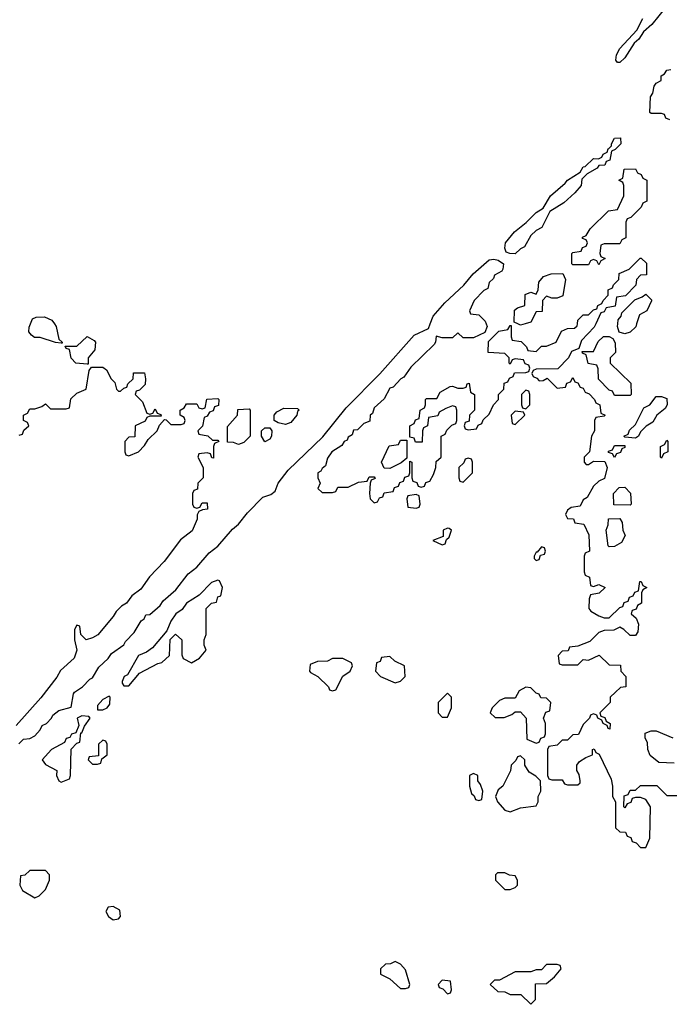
# Model space of a CAD drawing. Header units: inches. Extents: x 2710684 to 2828758, y 857022 to 965663.
# Tile 8 of 256: x 2732572 to 2735060, y 867394 to 871165. Entities that reach past the tile are written whole.
import ezdxf

# ---------------------------------------------------------------- set-up
doc = ezdxf.new("R2010")
doc.units = ezdxf.units.IN
doc.header["$MEASUREMENT"] = 0
doc.layers.add('C7836', color=7, linetype='Continuous')
doc.layers.add('C7837', color=7, linetype='Continuous')

msp = doc.modelspace()

# ---------------------------------------------------------------- linework, layer by layer
at = {"layer": 'C7836', "color": 4, "elevation": 16}
for points in [[(2732568.4, 868391.6), (2732586, 868410), (2732610, 868412), (2732630, 868422), (2732650, 868444.7), (2732658, 868462), (2732674, 868470), (2732693.2, 868490), (2732698, 868502), (2732720.9, 868519.1), (2732768.4, 868531.6), (2732777.2, 868582.8), (2732782, 868590), (2732812.7, 868610), (2732840.1, 868639.9), (2732850, 868644.9), (2732874.8, 868685.2), (2732910, 868718), (2732922.7, 868737.3), (2732970, 868771.3), (2732976.2, 868783.8), (2733010, 868818), (2733037.2, 868862.8), (2733048, 868870), (2733054.6, 868885.4), (2733070, 868887.3), (2733110, 868921), (2733120.7, 868939.3), (2733170, 868982), (2733217, 869043), (2733250, 869068), (2733296.9, 869123.1), (2733330.8, 869149.2), (2733386.5, 869213.5), (2733410, 869233.4), (2733443.8, 869276.2), (2733503.5, 869336.5), (2733533, 869347), (2733550, 869358.8), (2733562, 869390), (2733599.7, 869440.3), (2733732.5, 869567.5), (2733821.5, 869678.5), (2733951, 869809), (2734082.9, 869957.1), (2734137.2, 869982.8), (2734143.9, 870000)], [(2732704.7, 870000), (2732711.3, 869990), (2732722, 869942), (2732734, 869930), (2732734, 869926), (2732730, 869926), (2732708.4, 869928.4), (2732650, 869948), (2732628.4, 869948.4), (2732616.4, 869956.4), (2732606, 869970), (2732607.3, 869987.3), (2732612.9, 870000)], [(2734358, 870000), (2734362, 869990), (2734352.7, 869967.3), (2734310, 869946), (2734270, 869946), (2734250, 869966), (2734230, 869946), (2734190, 869946), (2734166.8, 869953.2), (2734164.7, 869930), (2734158.8, 869921.2), (2734070, 869834), (2734043.5, 869796.5), (2734032, 869790), (2734002, 869758), (2733990, 869753.2), (2733967.3, 869712.7), (2733930, 869678), (2733923.6, 869656.4), (2733914, 869650), (2733912.7, 869627.3), (2733890, 869618), (2733866, 869594), (2733850, 869592.7), (2733844.7, 869575.3), (2733830, 869566), (2733826, 869554), (2733814, 869550), (2733805.4, 869534.6), (2733766.8, 869510), (2733750, 869486), (2733743.6, 869456.4), (2733730, 869446), (2733724.7, 869435.3), (2733714, 869430), (2733714, 869410), (2733722, 869390), (2733714, 869370), (2733730, 869354), (2733770, 869354), (2733782, 869358), (2733790, 869374), (2733830, 869374), (2733870, 869394), (2733902, 869398), (2733910, 869414), (2733930, 869414), (2733932.7, 869407.3), (2733918, 869402), (2733914, 869390), (2733912, 869350), (2733914, 869330), (2733930, 869314), (2733942, 869318), (2733950, 869334), (2733962, 869338), (2733967.3, 869352.7), (2734002, 869358), (2734007.3, 869372.7), (2734022, 869378), (2734027.3, 869392.7), (2734042, 869398), (2734047.3, 869412.7), (2734062, 869418), (2734066, 869430), (2734066, 869474), (2734074, 869470), (2734074, 869410), (2734078, 869398), (2734092.7, 869392.7), (2734098, 869378), (2734110, 869374), (2734122, 869378), (2734127.3, 869392.7), (2734142, 869398), (2734156.4, 869423.6), (2734166, 869450), (2734167.3, 869472.7), (2734186, 869490), (2734186, 869570), (2734202, 869578), (2734207.3, 869592.7), (2734227.3, 869612.7), (2734242, 869618), (2734246, 869630), (2734246, 869670), (2734242, 869682), (2734230, 869686), (2734203.6, 869676.4), (2734178, 869662), (2734172.7, 869647.3), (2734138, 869642), (2734134, 869610), (2734118, 869602), (2734114, 869590), (2734112.7, 869547.3), (2734087.3, 869547.3), (2734082, 869562), (2734066, 869566), (2734066, 869610), (2734082, 869618), (2734087.3, 869632.7), (2734102, 869638), (2734106, 869670), (2734122, 869678), (2734126, 869690), (2734126, 869710), (2734130, 869714), (2734170, 869714), (2734182, 869738), (2734220.4, 869759.6), (2734230, 869762), (2734250, 869754), (2734270, 869754), (2734282, 869758), (2734286, 869770), (2734292.7, 869772.7), (2734298, 869738), (2734314, 869730), (2734314, 869670), (2734294, 869650), (2734292.7, 869627.3), (2734278, 869622), (2734274, 869610), (2734278, 869598), (2734290, 869594), (2734322, 869598), (2734327.3, 869612.7), (2734342, 869618), (2734347.3, 869632.7), (2734370, 869654), (2734386, 869690), (2734406, 869710), (2734406, 869730), (2734426, 869750), (2734427.3, 869772.7), (2734442, 869778), (2734447.3, 869792.7), (2734462, 869798), (2734467.3, 869812.7), (2734510, 869814), (2734522, 869818), (2734526, 869830), (2734522, 869842), (2734507.3, 869847.3), (2734502, 869862), (2734470, 869866), (2734458, 869862), (2734450, 869846), (2734446, 869850), (2734446, 869870), (2734430, 869886), (2734366, 869890), (2734368, 869932), (2734407.3, 869972.7), (2734442, 869978), (2734450, 869994), (2734454, 869994), (2734454, 869950), (2734458, 869938), (2734492.7, 869932.7), (2734512.7, 869912.7), (2734518, 869898), (2734550, 869894), (2734570, 869914), (2734590, 869914), (2734626, 869930), (2734647.3, 869972.7), (2734670, 869982), (2734696.4, 869983.6), (2734707.3, 869992.7), (2734708.3, 870000)], [(2734507.5, 870000), (2734490, 869995.3), (2734479.5, 870000)], [(2734778.5, 870000), (2734772.7, 869987.3), (2734723.6, 869936.4), (2734714, 869906), (2734685.4, 869894.6), (2734674, 869870), (2734632.7, 869827.3), (2734550, 869826), (2734538, 869822), (2734534, 869810), (2734538, 869798), (2734552.7, 869792.7), (2734562, 869782), (2734576.4, 869783.6), (2734592.7, 869792.7), (2734630, 869754), (2734662, 869758), (2734667.3, 869772.7), (2734682, 869778), (2734690, 869794), (2734698, 869778), (2734710, 869774), (2734718, 869758), (2734730, 869754), (2734738, 869738), (2734752.7, 869732.7), (2734774, 869710), (2734778, 869698), (2734794, 869690), (2734798, 869658), (2734814, 869650), (2734810, 869646), (2734778, 869642), (2734774, 869630), (2734774, 869590), (2734762, 869570), (2734754, 869510), (2734734, 869490), (2734734, 869470), (2734742, 869462), (2734750, 869462), (2734770, 869474), (2734812.7, 869472.7), (2734822, 869450), (2734812, 869408), (2734790, 869398), (2734770, 869378), (2734744.7, 869335.3), (2734730, 869326), (2734718, 869302), (2734683.6, 869296.4), (2734670, 869286), (2734662, 869270), (2734670, 869254), (2734692.7, 869252.7), (2734698, 869238), (2734732.7, 869232.7), (2734751.6, 869191.6), (2734754, 869130), (2734738, 869122), (2734734, 869110), (2734734, 869050), (2734738, 869038), (2734754, 869030), (2734758, 868998), (2734770, 868994), (2734790, 869002), (2734814, 868990), (2734791.6, 868968.4), (2734758, 868962), (2734752.7, 868947.3), (2734752, 868910), (2734759.6, 868899.6), (2734790, 868882), (2734810, 868874), (2734830, 868874), (2734870, 868914), (2734882, 868918), (2734887.3, 868932.7), (2734902, 868938), (2734907.3, 868952.7), (2734922, 868958), (2734927.3, 868972.7), (2734942, 868978), (2734947.3, 869012.7), (2734952.7, 869012.7), (2734958, 868998), (2734974, 868990), (2734958, 868982), (2734954, 868970), (2734954, 868930), (2734938, 868922), (2734932.7, 868907.3), (2734918, 868902), (2734914, 868890), (2734932.7, 868872.7), (2734942, 868850), (2734939.6, 868820.4), (2734930, 868806), (2734910, 868806), (2734886, 868830), (2734870, 868838), (2734847.3, 868827.3), (2734810, 868826), (2734790, 868818), (2734756, 868784), (2734710, 868766), (2734678, 868762), (2734672.7, 868747.3), (2734650, 868746), (2734634, 868730), (2734638, 868698), (2734650, 868694), (2734710, 868694), (2734730, 868714), (2734750, 868712), (2734791.6, 868731.6), (2734830, 868694), (2734872.7, 868692.7), (2734874, 868670), (2734894, 868650), (2734894, 868610), (2734872.7, 868607.3), (2734854, 868590), (2734834, 868570), (2734834, 868550), (2734794, 868510), (2734798, 868498), (2734812.7, 868492.7), (2734818, 868478), (2734834, 868470), (2734832.7, 868447.3), (2734826, 868450), (2734822, 868462), (2734806, 868470), (2734802, 868482), (2734786, 868490), (2734782, 868502), (2734770, 868506), (2734758, 868502), (2734754, 868490), (2734730, 868466), (2734712.7, 868427.3), (2734690, 868426), (2734670, 868406), (2734650, 868406), (2734630, 868386), (2734598, 868382), (2734594, 868370), (2734594, 868270), (2734598, 868258), (2734610, 868254), (2734650, 868254), (2734658, 868238), (2734670, 868234), (2734710, 868234), (2734718, 868242), (2734718, 868250), (2734714.6, 868274.6), (2734706, 868290), (2734706, 868310), (2734716.4, 868323.6), (2734740.2, 868339.8), (2734766, 868350), (2734766, 868370), (2734772.7, 868372.7), (2734778, 868358), (2734791.6, 868351.6), (2734836.9, 868256.9), (2734842, 868230), (2734842, 868190), (2734854, 868170), (2734854, 868070), (2734870, 868054), (2734892.7, 868052.7), (2734898, 868038), (2734912.7, 868032.7), (2734918, 868018), (2734932.7, 868012.7), (2734950, 867994), (2734970, 867994), (2734986, 868030), (2734988, 868150), (2734970, 868178), (2734950, 868186), (2734930, 868186), (2734918, 868182), (2734912.7, 868167.3), (2734898, 868162), (2734890, 868146), (2734886, 868150), (2734887.3, 868192.7), (2734902, 868198), (2734910, 868214), (2734930, 868214), (2734950, 868232), (2735011.6, 868231.6), (2735050, 868194), (2735090, 868194)], [(2734934.8, 870000), (2734931.3, 869988.7), (2734910, 869968), (2734890, 869962), (2734868.4, 869968.4), (2734862, 869990), (2734862.8, 870000)], [(2732570, 869574), (2732582, 869578), (2732587.3, 869592.7), (2732606, 869610), (2732602, 869622), (2732586, 869630), (2732586, 869650), (2732602, 869658), (2732610, 869674), (2732630, 869674), (2732656.4, 869683.6), (2732670, 869694), (2732690, 869674), (2732750, 869674), (2732762, 869678), (2732767.3, 869712.7), (2732790, 869734), (2732826, 869750), (2732838, 869822), (2732846, 869834), (2732890, 869834), (2732903.6, 869823.6), (2732922, 869790), (2732936, 869776), (2732942, 869750), (2732950, 869742), (2732958, 869742), (2732970, 869754), (2732982, 869758), (2732986, 869770), (2733006, 869790), (2733007.3, 869812.7), (2733050, 869812), (2733054, 869790), (2733051.6, 869768.4), (2733030, 869746), (2733018, 869742), (2733014, 869730), (2733042, 869702), (2733058, 869658), (2733070, 869654), (2733082, 869658), (2733090, 869674), (2733098, 869658), (2733112.7, 869652.7), (2733114, 869646), (2733070, 869646), (2733058, 869642), (2733052.7, 869627.3), (2733014, 869610), (2733012.7, 869567.3), (2732990, 869566), (2732974, 869550), (2732974, 869510), (2732978, 869498), (2732990, 869494), (2733026, 869510), (2733050, 869534), (2733063.1, 869556.9), (2733098, 869590), (2733107.3, 869612.7), (2733126, 869634), (2733132.7, 869632.7), (2733150, 869614), (2733190, 869614), (2733202, 869618), (2733206, 869630), (2733202, 869642), (2733186, 869650), (2733186, 869670), (2733202, 869678), (2733210, 869694), (2733250, 869694), (2733258, 869678), (2733270, 869674), (2733282, 869678), (2733288.4, 869711.6), (2733330, 869714), (2733334, 869710), (2733332.7, 869687.3), (2733318, 869682), (2733312.7, 869667.3), (2733298, 869662), (2733290, 869646), (2733278, 869642), (2733271.6, 869608.4), (2733254, 869590), (2733258, 869578), (2733291.6, 869571.6), (2733310, 869554), (2733330, 869554), (2733334, 869550), (2733318, 869542), (2733314, 869530), (2733314, 869486), (2733307.3, 869487.3), (2733302, 869502), (2733290, 869506), (2733258, 869502), (2733254, 869490), (2733274, 869450), (2733274, 869410), (2733254, 869390), (2733252.7, 869367.3), (2733238, 869362), (2733234, 869350), (2733234, 869310), (2733238, 869298), (2733250, 869294), (2733262, 869298), (2733270, 869314), (2733290, 869314), (2733291, 869290), (2733271.6, 869288.4), (2733258, 869282), (2733251.6, 869268.4), (2733251.6, 869251.6), (2733232.3, 869207.7), (2733187.7, 869172.3), (2733124.9, 869090), (2733068.4, 869031.6), (2733035.8, 868984.2), (2733001.3, 868958.7), (2732981, 868930), (2732961.6, 868918.4), (2732941.6, 868898.4), (2732930, 868879), (2732870.5, 868809.5), (2732850, 868797.2), (2732826, 868790), (2732806, 868810), (2732802, 868842), (2732790, 868846), (2732782, 868830), (2732782, 868790), (2732791, 868750), (2732779.8, 868720.2), (2732727.3, 868672.7), (2732713.4, 868646.6), (2732652.8, 868567.2), (2732558, 868462)], [(2735078, 868318), (2735020.4, 868320.4), (2734987.3, 868347.3), (2734978, 868370), (2734976.4, 868396.4), (2734967.3, 868412.7), (2734967.3, 868432.7), (2734990, 868442), (2735010, 868442), (2735074, 868414)]]:
    msp.add_lwpolyline(points, dxfattribs=at)
for points in [[(2732830, 869846), (2732786, 869850), (2732768.4, 869868.4), (2732762, 869902), (2732750, 869906), (2732746, 869914), (2732790, 869914), (2732830, 869951.3), (2732856.9, 869936.9), (2732862, 869930), (2732859.6, 869900.4), (2732834, 869870), (2732834, 869846)], [(2734850, 869726), (2734842, 869742), (2734830, 869746), (2734788.4, 869788.4), (2734787.3, 869827.3), (2734782, 869842), (2734748.7, 869848.7), (2734742, 869882), (2734727.3, 869887.3), (2734726, 869894), (2734770, 869894), (2734787.3, 869932.7), (2734808, 869952), (2734830, 869952), (2734843.6, 869943.6), (2734852.7, 869927.3), (2734854, 869890), (2734834, 869870), (2734834, 869850), (2734912.7, 869772.7), (2734914, 869730), (2734910, 869726)], [(2734510, 869746), (2734494, 869730), (2734494, 869690), (2734498, 869678), (2734510, 869674), (2734526, 869690), (2734526, 869730), (2734522, 869742)], [(2734930, 869562), (2734890, 869566), (2734886, 869570), (2734902, 869578), (2734907.3, 869592.7), (2734930, 869614), (2734962, 869678), (2734986, 869690), (2735010, 869722), (2735030, 869722), (2735050, 869714), (2735052, 869690), (2735043.6, 869676.4), (2735012, 869650), (2734996.9, 869623.1), (2734971.6, 869608.4), (2734950, 869586), (2734942, 869570)], [(2733410, 869538), (2733390, 869546), (2733367.3, 869547.3), (2733367.3, 869607.3), (2733406, 869650), (2733407.3, 869672.7), (2733450, 869674), (2733454, 869670), (2733454, 869570), (2733430, 869546)], [(2733590, 869615.1), (2733561.2, 869621.2), (2733546, 869630), (2733546, 869650), (2733556.4, 869663.6), (2733583.1, 869676.9), (2733635.3, 869675.3), (2733642, 869670), (2733635.3, 869664.7), (2733633.4, 869650), (2733610, 869622)], [(2734470, 869666), (2734454, 869650), (2734458, 869618), (2734470, 869614), (2734506, 869650), (2734502, 869662)], [(2733510, 869548.7), (2733498, 869570), (2733498, 869590), (2733510, 869602), (2733530, 869602), (2733538, 869590), (2733536, 869570), (2733530, 869558)], [(2733990, 869446), (2733967.3, 869447.3), (2733958, 869470), (2733987.3, 869532.7), (2734022, 869538), (2734030, 869554), (2734054, 869554), (2734054, 869486), (2734032.7, 869467.3)], [(2735030, 869486), (2735026, 869490), (2735026, 869530), (2735042, 869538), (2735050, 869554), (2735054, 869550), (2735054, 869510), (2735038, 869502)], [(2734850, 869488), (2734842, 869502), (2734827.3, 869507.3), (2734827.3, 869512.7), (2734842, 869518), (2734850, 869534), (2734890, 869534), (2734890, 869526), (2734878, 869522), (2734872.7, 869507.3), (2734858, 869502)], [(2734290, 869486), (2734278, 869482), (2734272.7, 869467.3), (2734254, 869450), (2734254, 869410), (2734258, 869398), (2734270, 869394), (2734306, 869430), (2734306, 869470), (2734302, 869482)], [(2734910, 869306), (2734847.3, 869307.3), (2734846, 869350), (2734867.3, 869372.7), (2734890, 869374), (2734911.6, 869351.6), (2734914, 869310)], [(2734090, 869346), (2734058, 869342), (2734054, 869330), (2734058, 869298), (2734090, 869294), (2734102, 869298), (2734106, 869310), (2734102, 869342)], [(2734830, 869146), (2734826, 869150), (2734818, 869210), (2734826, 869230), (2734827.3, 869252.7), (2734870, 869254), (2734879.6, 869239.6), (2734882, 869210), (2734891.1, 869188.9), (2734876.9, 869163.1), (2734850, 869148)], [(2734210, 869218), (2734194, 869210), (2734194, 869186), (2734154, 869170), (2734190, 869154), (2734202, 869158), (2734206, 869174), (2734216.4, 869183.6), (2734226, 869210), (2734216.4, 869216.4)], [(2734570, 869146), (2734554, 869126), (2734550, 869126), (2734542, 869110), (2734542, 869102), (2734550, 869094), (2734562, 869098), (2734566, 869114), (2734582, 869118), (2734586, 869130), (2734582, 869142)], [(2733330, 869019), (2733306.8, 869010), (2733258.8, 868961.2), (2733210.8, 868930), (2733194.2, 868905.8), (2733170, 868889.3), (2733150, 868861.2), (2733135.3, 868824.7), (2733080.7, 868759.3), (2733057.5, 868742.5), (2733026, 868730), (2732984, 868656), (2732972, 868650), (2732964.7, 868630), (2732963.6, 868623.6), (2732970, 868614), (2732990, 868614), (2733030, 868662), (2733100.4, 868699.6), (2733116.4, 868703.6), (2733146, 868730), (2733148.4, 868791.6), (2733168.9, 868811.1), (2733192, 868790), (2733192.7, 868732.7), (2733198, 868718), (2733230, 868702), (2733260.4, 868719.6), (2733286, 868750), (2733278, 868770), (2733278, 868790), (2733286, 868810), (2733286, 868910), (2733306, 868930), (2733326, 868934), (2733330, 868954), (2733342, 868958), (2733348, 868990), (2733336.5, 869016.5)], [(2733990, 868726), (2733958, 868722), (2733952.7, 868707.3), (2733938, 868702), (2733934, 868670), (2733954, 868650), (2734010, 868624.7), (2734030, 868632), (2734048, 868650), (2734046, 868690), (2734008.4, 868708.4)], [(2733810, 868718), (2733770, 868718), (2733750, 868708), (2733712.7, 868707.3), (2733684.7, 868695.3), (2733682, 868670), (2733685.4, 868665.4), (2733714, 868650), (2733754, 868610), (2733758, 868598), (2733770, 868594), (2733782, 868598), (2733808.9, 868651.1), (2733838, 868670), (2733846, 868690), (2733842, 868702)], [(2732914.6, 868574.6), (2732890, 868562), (2732870, 868538), (2732870, 868522), (2732890, 868522), (2732906, 868530), (2732916.4, 868543.6), (2732918, 868570)], [(2734210, 868586), (2734174, 868550), (2734174, 868510), (2734190, 868494), (2734210, 868494), (2734226, 868530), (2734226, 868570)], [(2734510, 868608), (2734485.4, 868594.6), (2734470, 868566), (2734430, 868566), (2734410, 868558), (2734382, 868530), (2734374, 868510), (2734392.7, 868492.7), (2734410, 868492), (2734427.3, 868492.7), (2734456.4, 868503.6), (2734470, 868514), (2734490, 868514), (2734512, 868490), (2734514, 868410), (2734550, 868394), (2734562, 868398), (2734567.3, 868412.7), (2734582, 868418), (2734586, 868430), (2734586, 868470), (2734578, 868490), (2734587.3, 868512.7), (2734602, 868518), (2734606, 868550), (2734590, 868566), (2734567.3, 868567.3), (2734562, 868582), (2734550, 868586), (2734530, 868606)], [(2732810, 868499.3), (2732791.3, 868490), (2732798, 868462), (2732786.4, 868433.6), (2732770, 868428), (2732764, 868416), (2732750, 868412), (2732743.4, 868396.6), (2732693.4, 868370), (2732658, 868330), (2732670, 868312), (2732714, 868290), (2732712, 868270), (2732722, 868250), (2732730, 868244.7), (2732762, 868258), (2732766, 868270), (2732768.9, 868371.1), (2732790, 868394), (2732802, 868398), (2732806, 868434), (2732810, 868434), (2732820.2, 868459.8), (2732842, 868490), (2732836, 868496)], [(2732890, 868406), (2732874, 868390), (2732874, 868346), (2732838, 868342), (2732834, 868330), (2732850, 868314), (2732870, 868314), (2732882, 868318), (2732886, 868334), (2732906, 868350), (2732906, 868390), (2732902, 868402)], [(2734490, 868346), (2734478, 868342), (2734472.7, 868327.3), (2734454, 868310), (2734451.6, 868288.4), (2734422, 868230), (2734404.7, 868215.3), (2734394, 868190), (2734402, 868170), (2734430, 868138), (2734450, 868131.3), (2734490, 868146), (2734550, 868154), (2734558, 868170), (2734558, 868190), (2734568, 868210), (2734566, 868250), (2734548.4, 868268.4), (2734523.1, 868283.1), (2734506, 868310), (2734506, 868330)], [(2734310, 868278), (2734294, 868270), (2734294, 868230), (2734302, 868202), (2734312.7, 868192.7), (2734318, 868178), (2734330, 868174), (2734342, 868178), (2734346, 868210), (2734336.4, 868236.4), (2734326, 868250), (2734326, 868270)], [(2732670, 867906), (2732610, 867906), (2732591.6, 867888.4), (2732574, 867886), (2732572, 867850), (2732582, 867830), (2732630, 867802), (2732646, 867810), (2732670, 867834), (2732686, 867870), (2732686, 867890)], [(2734430, 867898), (2734402, 867898), (2734394, 867890), (2734394, 867870), (2734430, 867834), (2734450, 867834), (2734470, 867842), (2734478, 867850), (2734478, 867870), (2734470, 867886), (2734448.4, 867888.4)], [(2732930, 867768), (2732910, 867766), (2732902, 867750), (2732912, 867730), (2732930, 867718), (2732950, 867722), (2732958, 867730), (2732954.6, 867754.6)], [(2734010, 867558), (2733991.6, 867548.4), (2733972.7, 867547.3), (2733954, 867530), (2733954, 867510), (2733990, 867492), (2734030, 867454), (2734050, 867454), (2734062, 867458), (2734066, 867470), (2734050, 867526), (2734030, 867548)], [(2734630, 867546), (2734590, 867546), (2734570, 867526), (2734550, 867526), (2734530, 867518), (2734470, 867518), (2734410, 867486), (2734390, 867486), (2734374, 867470), (2734403.6, 867443.6), (2734430, 867442), (2734450, 867432), (2734491.6, 867431.6), (2734530, 867394), (2734547.3, 867412.7), (2734547.3, 867472.7), (2734590, 867474), (2734620.4, 867499.6), (2734646, 867530), (2734642, 867542)], [(2734190, 867486), (2734174, 867470), (2734178, 867458), (2734192.7, 867452.7), (2734210, 867434), (2734222, 867438), (2734226, 867450), (2734222, 867482)]]:
    msp.add_lwpolyline(points, close=True, dxfattribs=at)
at = {"layer": 'C7837', "color": 4, "elevation": 16}
for points in [[(2735046.7, 871213.3), (2734993.1, 871146.9), (2734960.9, 871119.1), (2734942.8, 871090), (2734925.2, 871074.8), (2734890, 871019.3), (2734870, 871001.2), (2734861.2, 871001.2), (2734855.3, 871010), (2734858, 871030), (2734870, 871054.8), (2734935.5, 871124.5), (2734958, 871170)], [(2735062, 870782), (2735047.3, 870787.3), (2735042, 870802), (2735030, 870806), (2734990, 870806), (2734986, 870810), (2734988, 870870), (2734996.4, 870883.6), (2735002, 870910), (2735010, 870922), (2735028.4, 870931.6), (2735029, 870950), (2735042, 870958), (2735050, 870972), (2735066, 870974)], [(2734143.9, 870000), (2734155.6, 870030), (2734199.7, 870080.3), (2734272.3, 870147.8), (2734308.4, 870191.6), (2734370, 870245.5), (2734387.3, 870247.3), (2734404, 870244), (2734424.7, 870230), (2734422, 870210), (2734418, 870202), (2734390, 870186), (2734386, 870174), (2734370, 870158), (2734364.7, 870135.3), (2734350, 870128), (2734312, 870090), (2734294, 870050), (2734298, 870038), (2734330, 870034), (2734354, 870010), (2734358, 870000)], [(2734708.3, 870000), (2734710, 870014), (2734730, 870034), (2734750, 870034), (2734770, 870054), (2734782, 870058), (2734786, 870070), (2734802, 870078), (2734806, 870090), (2734826, 870110), (2734826, 870130), (2734842, 870138), (2734846, 870150), (2734866, 870170), (2734867.3, 870192.7), (2734906, 870210), (2734948.4, 870251.6), (2734951.6, 870251.6), (2734972.7, 870232.7), (2734972.7, 870187.3), (2734950, 870186), (2734934, 870170), (2734932, 870148), (2734892.7, 870107.3), (2734858, 870102), (2734852.7, 870067.3), (2734818, 870062), (2734810, 870046), (2734798, 870042), (2734778.5, 870000)], [(2734479.5, 870000), (2734466, 870006), (2734467.3, 870052.7), (2734478, 870062), (2734506, 870070), (2734507.3, 870112.7), (2734530, 870122), (2734550, 870114), (2734558, 870130), (2734560.4, 870159.6), (2734578, 870182), (2734608, 870192), (2734652.7, 870192.7), (2734662, 870170), (2734652.7, 870107.3), (2734630, 870098), (2734610, 870098), (2734590, 870106), (2734574, 870090), (2734572.7, 870047.3), (2734550, 870046), (2734530, 870006), (2734507.5, 870000)], [(2734862.8, 870000), (2734864, 870016), (2734875.3, 870030), (2734878, 870042), (2734927.3, 870092.7), (2734956.4, 870103.6), (2734970, 870114), (2734991.6, 870091.6), (2734991.6, 870088.4), (2734974, 870050), (2734945.4, 870034.6), (2734934.8, 870000)], [(2732612.9, 870000), (2732621.2, 870018.8), (2732634, 870026), (2732666.4, 870026.4), (2732694.8, 870014.8), (2732704.7, 870000)]]:
    msp.add_lwpolyline(points, dxfattribs=at)
for points in [[(2734470, 870268), (2734448.9, 870268.9), (2734434.6, 870274.6), (2734429.4, 870289.4), (2734432.3, 870310), (2734467.3, 870352.8), (2734512.1, 870387.9), (2734550, 870426), (2734576.5, 870443.5), (2734604.5, 870490), (2734661.6, 870538.4), (2734670, 870550.4), (2734718.6, 870581.4), (2734730, 870601), (2734737.2, 870602.8), (2734770, 870634), (2734788.4, 870631.6), (2734802, 870638), (2734806, 870650), (2734822, 870658), (2734826, 870670), (2734828.9, 870671.1), (2734838, 870682), (2734838, 870690), (2734850, 870711), (2734872.7, 870712.7), (2734874, 870690), (2734852.7, 870667.3), (2734838, 870662), (2734832.7, 870627.3), (2734818, 870622), (2734812.7, 870607.3), (2734790, 870606), (2734783.6, 870596.4), (2734745.4, 870574.6), (2734725.4, 870554.6), (2734722, 870530), (2734698, 870502), (2734656, 870464), (2734602, 870430), (2734571.3, 870368.7), (2734550, 870358), (2734530, 870338), (2734505.4, 870294.6), (2734490, 870288)], [(2734790, 870226), (2734782, 870242), (2734770, 870246), (2734758, 870242), (2734750, 870226), (2734690, 870226), (2734686, 870230), (2734686, 870270), (2734690, 870274), (2734722, 870278), (2734727.3, 870292.7), (2734742, 870298), (2734746, 870310), (2734742, 870322), (2734727.3, 870327.3), (2734727.3, 870332.7), (2734742, 870338), (2734756.4, 870363.6), (2734827.3, 870432.7), (2734862, 870438), (2734886, 870490), (2734886, 870530), (2734882, 870542), (2734866, 870550), (2734882, 870558), (2734887.3, 870592.7), (2734930, 870594), (2734938, 870578), (2734952.7, 870572.7), (2734958, 870558), (2734974, 870550), (2734974, 870470), (2734958, 870462), (2734952.7, 870447.3), (2734912.7, 870407.3), (2734898, 870402), (2734894, 870390), (2734894, 870330), (2734878, 870322), (2734870, 870306), (2734810, 870306), (2734798, 870302), (2734794, 870270), (2734798, 870258), (2734814, 870250), (2734798, 870242)]]:
    msp.add_lwpolyline(points, close=True, dxfattribs=at)

doc.saveas('drawing.dxf')
